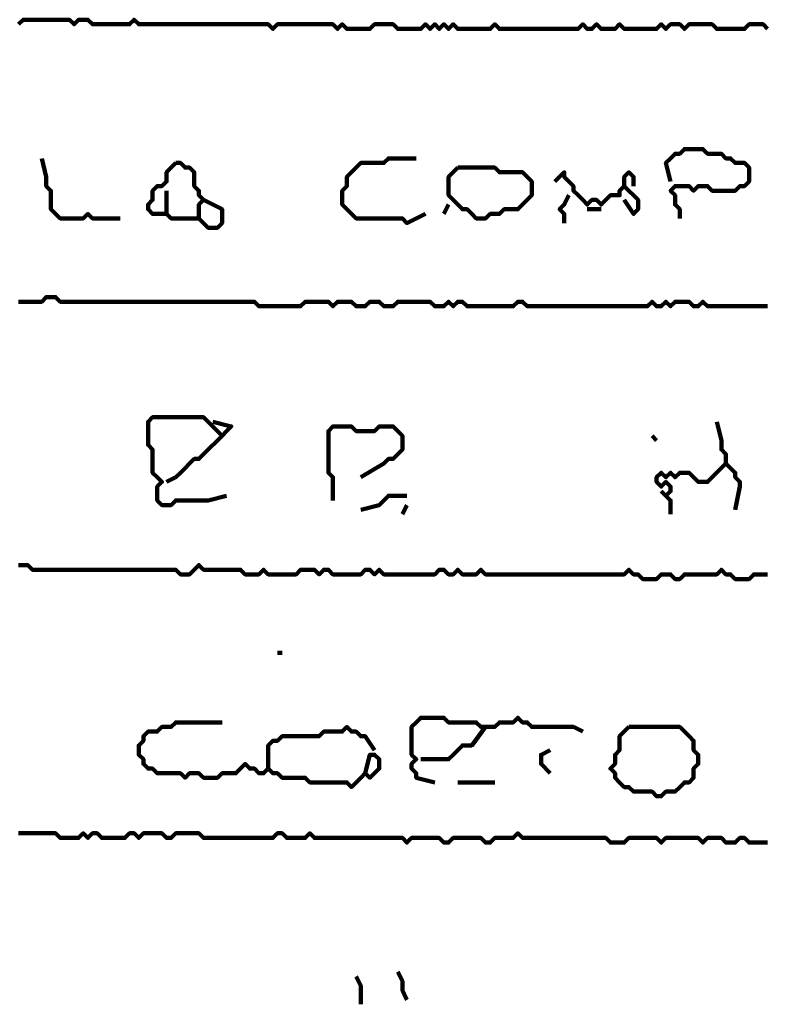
# Model space of a CAD drawing. Header units: metres. Extents: x 1959 to 4131, y 3282 to 4313.
# Tile 148 of 256: x 2379.63 to 2381.12, y 4301.86 to 4303.82. Entities that reach past the tile are written whole.
import ezdxf

# ---------------------------------------------------------------- set-up
doc = ezdxf.new("R2010")
doc.units = ezdxf.units.M
doc.layers.add('P', color=250, linetype='Continuous', lineweight=100)

msp = doc.modelspace()

# ---------------------------------------------------------------- linework, layer by layer
at = {"layer": 'P', "color": 0, "linetype": 'Continuous'}
for points in [[(2379.6323, 4303.8148), (2379.6416, 4303.824), (2379.6508, 4303.824), (2379.66, 4303.824), (2379.6692, 4303.824), (2379.6785, 4303.824), (2379.6877, 4303.824), (2379.6969, 4303.824), (2379.7062, 4303.824), (2379.7154, 4303.824), (2379.7246, 4303.824), (2379.7339, 4303.824), (2379.7431, 4303.8148), (2379.7523, 4303.824), (2379.7616, 4303.824), (2379.7708, 4303.824), (2379.78, 4303.8148), (2379.7892, 4303.8148), (2379.7985, 4303.8148), (2379.8077, 4303.8148), (2379.8169, 4303.8148), (2379.8262, 4303.8148), (2379.8354, 4303.8148), (2379.8446, 4303.8148), (2379.8539, 4303.8148), (2379.8631, 4303.824), (2379.8723, 4303.8148), (2379.8816, 4303.8148), (2379.8908, 4303.8148), (2379.9, 4303.8148), (2379.9092, 4303.8148), (2379.9185, 4303.8148), (2379.9277, 4303.8148), (2379.9369, 4303.8148), (2379.9462, 4303.8148), (2379.9554, 4303.8148), (2379.9646, 4303.8148), (2379.9739, 4303.8148), (2379.9831, 4303.8148), (2379.9923, 4303.8148), (2380.0016, 4303.8148), (2380.0108, 4303.8148), (2380.02, 4303.8148), (2380.0292, 4303.8148), (2380.0385, 4303.8148), (2380.0477, 4303.8148), (2380.0569, 4303.8148), (2380.0662, 4303.8148), (2380.0754, 4303.8148), (2380.0846, 4303.8148), (2380.0939, 4303.8148), (2380.1031, 4303.8148), (2380.1123, 4303.8148), (2380.1216, 4303.8148), (2380.1308, 4303.8148), (2380.14, 4303.8056), (2380.1492, 4303.8148), (2380.1585, 4303.8148), (2380.1677, 4303.8148), (2380.1769, 4303.8148), (2380.1862, 4303.8148), (2380.1954, 4303.8148), (2380.2046, 4303.8148), (2380.2139, 4303.8148), (2380.2231, 4303.8148), (2380.2323, 4303.8148), (2380.2416, 4303.8148), (2380.2508, 4303.8148), (2380.26, 4303.8148), (2380.2692, 4303.8056), (2380.2785, 4303.8148), (2380.2877, 4303.8056), (2380.2969, 4303.8056), (2380.3062, 4303.8056), (2380.3154, 4303.8056), (2380.3246, 4303.8056), (2380.3339, 4303.8056), (2380.3431, 4303.8148), (2380.3523, 4303.8148), (2380.3616, 4303.8148), (2380.3708, 4303.8148), (2380.38, 4303.8148), (2380.3892, 4303.8056), (2380.3985, 4303.8056), (2380.4077, 4303.8056), (2380.4169, 4303.8056), (2380.4262, 4303.8056), (2380.4354, 4303.8056), (2380.4446, 4303.8148), (2380.4539, 4303.8056), (2380.4631, 4303.8148), (2380.4723, 4303.8056), (2380.4816, 4303.8148), (2380.4908, 4303.8056), (2380.5, 4303.8148), (2380.5092, 4303.8056), (2380.5185, 4303.8056), (2380.5277, 4303.8056), (2380.5369, 4303.8056), (2380.5462, 4303.8056), (2380.5554, 4303.8056), (2380.5646, 4303.8056), (2380.5739, 4303.8056), (2380.5831, 4303.8148), (2380.5923, 4303.8056), (2380.6016, 4303.8056), (2380.6108, 4303.8056), (2380.62, 4303.8056), (2380.6292, 4303.8056), (2380.6385, 4303.8056), (2380.6477, 4303.8056), (2380.6569, 4303.8056), (2380.6662, 4303.8056), (2380.6754, 4303.8056), (2380.6846, 4303.8056), (2380.6939, 4303.8056), (2380.7031, 4303.8056), (2380.7123, 4303.8056), (2380.7216, 4303.8056), (2380.7308, 4303.8056), (2380.74, 4303.8056), (2380.7492, 4303.8056), (2380.7585, 4303.8148), (2380.7677, 4303.8056), (2380.7769, 4303.8056), (2380.7862, 4303.8148), (2380.7954, 4303.8056), (2380.8046, 4303.8056), (2380.8139, 4303.8056), (2380.8231, 4303.8056), (2380.8323, 4303.8148), (2380.8416, 4303.8056), (2380.8508, 4303.8056), (2380.86, 4303.8056), (2380.8692, 4303.8056), (2380.8785, 4303.8056), (2380.8877, 4303.8056), (2380.8969, 4303.8056), (2380.9062, 4303.8056), (2380.9154, 4303.8148), (2380.9246, 4303.8056), (2380.9339, 4303.8148), (2380.9431, 4303.8148), (2380.9523, 4303.8148), (2380.9616, 4303.8056), (2380.9708, 4303.8148), (2380.98, 4303.8148), (2380.9892, 4303.8148), (2380.9985, 4303.8148), (2381.0077, 4303.8148), (2381.0169, 4303.8148), (2381.0262, 4303.8056), (2381.0354, 4303.8056), (2381.0446, 4303.8056), (2381.0539, 4303.8056), (2381.0631, 4303.8056), (2381.0723, 4303.8056), (2381.0816, 4303.8056), (2381.0908, 4303.8148), (2381.1, 4303.8148), (2381.1092, 4303.8148), (2381.1185, 4303.8148), (2381.1277, 4303.8056)], [(2380.9339, 4303.5009), (2380.9246, 4303.5379), (2380.9339, 4303.5471), (2380.9431, 4303.5563), (2380.9523, 4303.5563), (2380.9616, 4303.5656), (2380.9708, 4303.5656), (2380.98, 4303.5656), (2380.9892, 4303.5656), (2380.9985, 4303.5656), (2381.0077, 4303.5563), (2381.0169, 4303.5563), (2381.0262, 4303.5563), (2381.0354, 4303.5563), (2381.0446, 4303.5471), (2381.0539, 4303.5471), (2381.0631, 4303.5379), (2381.0723, 4303.5379), (2381.0816, 4303.5379), (2381.0908, 4303.5286), (2381.0908, 4303.5194), (2381.0908, 4303.5102), (2381.0908, 4303.5009), (2381.0816, 4303.4917), (2381.0723, 4303.4917), (2381.0631, 4303.4825), (2381.0539, 4303.4825), (2381.0446, 4303.4825), (2381.0354, 4303.4825), (2381.0262, 4303.4825), (2381.0169, 4303.4825), (2381.0077, 4303.4917), (2380.9985, 4303.4917), (2380.9892, 4303.4917), (2380.98, 4303.4825), (2380.9708, 4303.4917), (2380.9616, 4303.4917), (2380.9523, 4303.4917), (2380.9431, 4303.4917), (2380.9339, 4303.4825), (2380.9431, 4303.4733), (2380.9431, 4303.464), (2380.9431, 4303.4548), (2380.9523, 4303.4456), (2380.9523, 4303.4271)], [(2379.6785, 4303.5471), (2379.6877, 4303.5102), (2379.6877, 4303.5009), (2379.6877, 4303.4917), (2379.6969, 4303.4825), (2379.6969, 4303.4733), (2379.6969, 4303.464), (2379.6969, 4303.4548), (2379.6969, 4303.4456), (2379.7062, 4303.4363), (2379.7154, 4303.4271), (2379.7246, 4303.4271), (2379.7339, 4303.4271), (2379.7431, 4303.4271), (2379.7523, 4303.4271), (2379.7616, 4303.4271), (2379.7708, 4303.4363), (2379.78, 4303.4271), (2379.7892, 4303.4271), (2379.7985, 4303.4271), (2379.8354, 4303.4271)], [(2379.9462, 4303.5379), (2379.9554, 4303.5379), (2379.9646, 4303.5286), (2379.9739, 4303.5286), (2379.9831, 4303.5194), (2379.9831, 4303.5102), (2379.9831, 4303.5009), (2379.9831, 4303.4917), (2379.9923, 4303.4825), (2379.9923, 4303.4733), (2380.0016, 4303.464), (2379.9923, 4303.4548), (2379.9923, 4303.4456), (2379.9923, 4303.4363), (2379.9923, 4303.4271), (2379.9831, 4303.4271), (2379.9739, 4303.4271), (2379.9646, 4303.4271), (2379.9554, 4303.4271), (2379.9462, 4303.4271), (2379.9369, 4303.4271), (2379.9277, 4303.4363), (2379.9185, 4303.4363), (2379.9092, 4303.4363), (2379.9, 4303.4363), (2379.8908, 4303.4456), (2379.8908, 4303.4548), (2379.9, 4303.464), (2379.9, 4303.4733), (2379.9, 4303.4825), (2379.9092, 4303.4917), (2379.9185, 4303.4917), (2379.9277, 4303.5009), (2379.9277, 4303.5102), (2379.9277, 4303.5194), (2379.9462, 4303.5379)], [(2380.4446, 4303.4363), (2380.4077, 4303.4179), (2380.3985, 4303.4271), (2380.3892, 4303.4271), (2380.38, 4303.4271), (2380.3708, 4303.4271), (2380.3616, 4303.4271), (2380.3523, 4303.4271), (2380.3431, 4303.4271), (2380.3339, 4303.4271), (2380.3246, 4303.4271), (2380.3154, 4303.4271), (2380.3062, 4303.4271), (2380.2969, 4303.4363), (2380.2877, 4303.4456), (2380.2785, 4303.4548), (2380.2785, 4303.464), (2380.2785, 4303.4733), (2380.2785, 4303.4825), (2380.2877, 4303.4917), (2380.2877, 4303.5009), (2380.2877, 4303.5102), (2380.2969, 4303.5194), (2380.3062, 4303.5286), (2380.3154, 4303.5379), (2380.3246, 4303.5379), (2380.3339, 4303.5379), (2380.3431, 4303.5379), (2380.3523, 4303.5379), (2380.3616, 4303.5379), (2380.3708, 4303.5471), (2380.38, 4303.5471), (2380.4262, 4303.5471)], [(2380.5092, 4303.5286), (2380.5185, 4303.5286), (2380.5277, 4303.5286), (2380.5369, 4303.5286), (2380.5462, 4303.5286), (2380.5554, 4303.5286), (2380.5646, 4303.5286), (2380.5739, 4303.5286), (2380.5831, 4303.5286), (2380.5923, 4303.5194), (2380.6016, 4303.5194), (2380.6108, 4303.5194), (2380.62, 4303.5194), (2380.6292, 4303.5194), (2380.6385, 4303.5194), (2380.6477, 4303.5102), (2380.6569, 4303.5009), (2380.6569, 4303.4917), (2380.6569, 4303.4825), (2380.6569, 4303.4733), (2380.6477, 4303.464), (2380.6385, 4303.4548), (2380.6292, 4303.4456), (2380.62, 4303.4456), (2380.6108, 4303.4456), (2380.6016, 4303.4456), (2380.5923, 4303.4363), (2380.5831, 4303.4363), (2380.5739, 4303.4363), (2380.5646, 4303.4271), (2380.5554, 4303.4271), (2380.5462, 4303.4271), (2380.5369, 4303.4363), (2380.5277, 4303.4456), (2380.5185, 4303.4456), (2380.5092, 4303.4548), (2380.5, 4303.464), (2380.4908, 4303.4733), (2380.4908, 4303.4825), (2380.4908, 4303.4917), (2380.4908, 4303.5009), (2380.4908, 4303.5102), (2380.5092, 4303.5286)], [(2380.7031, 4303.5009), (2380.7216, 4303.5194), (2380.7216, 4303.5102), (2380.7308, 4303.5009), (2380.74, 4303.4917), (2380.74, 4303.4825), (2380.7492, 4303.4733), (2380.7585, 4303.464), (2380.7677, 4303.4548), (2380.7769, 4303.464), (2380.7862, 4303.464), (2380.7954, 4303.4548), (2380.8046, 4303.464), (2380.8139, 4303.4733), (2380.8231, 4303.4733), (2380.8323, 4303.4733), (2380.8323, 4303.4825), (2380.8416, 4303.4917), (2380.8508, 4303.4825), (2380.86, 4303.4733), (2380.8692, 4303.464), (2380.8692, 4303.4548), (2380.8692, 4303.4456), (2380.86, 4303.4363), (2380.8416, 4303.464)], [(2380.8416, 4303.4917), (2380.8416, 4303.5102), (2380.8508, 4303.5194), (2380.86, 4303.5102), (2380.86, 4303.4917)], [(2379.9277, 4303.4825), (2379.9277, 4303.4363)], [(2380.0016, 4303.464), (2380.0385, 4303.4456), (2380.0385, 4303.4363), (2380.0385, 4303.4271), (2380.0385, 4303.4179), (2380.0292, 4303.4086), (2380.02, 4303.4086), (2380.0108, 4303.4086), (2379.9923, 4303.4271)], [(2380.7308, 4303.4733), (2380.7216, 4303.4548), (2380.7123, 4303.4456), (2380.7216, 4303.4363), (2380.7216, 4303.4179)], [(2380.4908, 4303.4548), (2380.4816, 4303.4363)], [(2380.7677, 4303.4456), (2380.7954, 4303.4456)], [(2379.6323, 4303.2609), (2379.6416, 4303.2609), (2379.6508, 4303.2609), (2379.66, 4303.2609), (2379.6692, 4303.2609), (2379.6785, 4303.2609), (2379.6877, 4303.2702), (2379.6969, 4303.2702), (2379.7062, 4303.2702), (2379.7154, 4303.2609), (2379.7246, 4303.2609), (2379.7339, 4303.2609), (2379.7431, 4303.2609), (2379.7523, 4303.2609), (2379.7616, 4303.2609), (2379.7708, 4303.2609), (2379.78, 4303.2609), (2379.7892, 4303.2609), (2379.7985, 4303.2609), (2379.8077, 4303.2609), (2379.8169, 4303.2609), (2379.8262, 4303.2609), (2379.8354, 4303.2609), (2379.8446, 4303.2609), (2379.8539, 4303.2609), (2379.8631, 4303.2609), (2379.8723, 4303.2609), (2379.8816, 4303.2609), (2379.8908, 4303.2609), (2379.9, 4303.2609), (2379.9092, 4303.2609), (2379.9185, 4303.2609), (2379.9277, 4303.2609), (2379.9369, 4303.2609), (2379.9462, 4303.2609), (2379.9554, 4303.2609), (2379.9646, 4303.2609), (2379.9739, 4303.2609), (2379.9831, 4303.2609), (2379.9923, 4303.2609), (2380.0016, 4303.2609), (2380.0108, 4303.2609), (2380.02, 4303.2609), (2380.0292, 4303.2609), (2380.0385, 4303.2609), (2380.0477, 4303.2609), (2380.0569, 4303.2609), (2380.0662, 4303.2609), (2380.0754, 4303.2609), (2380.0846, 4303.2609), (2380.0939, 4303.2609), (2380.1031, 4303.2609), (2380.1123, 4303.2517), (2380.1216, 4303.2517), (2380.1308, 4303.2517), (2380.14, 4303.2517), (2380.1492, 4303.2517), (2380.1585, 4303.2517), (2380.1677, 4303.2517), (2380.1769, 4303.2517), (2380.1862, 4303.2517), (2380.1954, 4303.2517), (2380.2046, 4303.2609), (2380.2139, 4303.2609), (2380.2231, 4303.2609), (2380.2323, 4303.2609), (2380.2416, 4303.2609), (2380.2508, 4303.2609), (2380.26, 4303.2517), (2380.2692, 4303.2609), (2380.2785, 4303.2609), (2380.2877, 4303.2609), (2380.2969, 4303.2609), (2380.3062, 4303.2517), (2380.3154, 4303.2517), (2380.3246, 4303.2517), (2380.3339, 4303.2609), (2380.3431, 4303.2609), (2380.3523, 4303.2609), (2380.3616, 4303.2517), (2380.3708, 4303.2517), (2380.38, 4303.2517), (2380.3892, 4303.2609), (2380.3985, 4303.2609), (2380.4077, 4303.2609), (2380.4169, 4303.2609), (2380.4262, 4303.2609), (2380.4354, 4303.2609), (2380.4446, 4303.2609), (2380.4539, 4303.2609), (2380.4631, 4303.2517), (2380.4723, 4303.2517), (2380.4816, 4303.2517), (2380.4908, 4303.2609), (2380.5, 4303.2517), (2380.5092, 4303.2609), (2380.5185, 4303.2609), (2380.5277, 4303.2517), (2380.5369, 4303.2517), (2380.5462, 4303.2517), (2380.5554, 4303.2517), (2380.5646, 4303.2517), (2380.5739, 4303.2517), (2380.5831, 4303.2517), (2380.5923, 4303.2517), (2380.6016, 4303.2517), (2380.6108, 4303.2517), (2380.62, 4303.2517), (2380.6292, 4303.2609), (2380.6385, 4303.2609), (2380.6477, 4303.2517), (2380.6569, 4303.2517), (2380.6662, 4303.2517), (2380.6754, 4303.2517), (2380.6846, 4303.2517), (2380.6939, 4303.2517), (2380.7031, 4303.2517), (2380.7123, 4303.2517), (2380.7216, 4303.2517), (2380.7308, 4303.2517), (2380.74, 4303.2517), (2380.7492, 4303.2517), (2380.7585, 4303.2517), (2380.7677, 4303.2517), (2380.7769, 4303.2517), (2380.7862, 4303.2517), (2380.7954, 4303.2517), (2380.8046, 4303.2517), (2380.8139, 4303.2517), (2380.8231, 4303.2517), (2380.8323, 4303.2517), (2380.8416, 4303.2517), (2380.8508, 4303.2517), (2380.86, 4303.2517), (2380.8692, 4303.2517), (2380.8785, 4303.2517), (2380.8877, 4303.2517), (2380.8969, 4303.2609), (2380.9062, 4303.2517), (2380.9154, 4303.2517), (2380.9246, 4303.2609), (2380.9339, 4303.2517), (2380.9431, 4303.2609), (2380.9523, 4303.2609), (2380.9616, 4303.2609), (2380.9708, 4303.2609), (2380.98, 4303.2517), (2380.9892, 4303.2517), (2380.9985, 4303.2609), (2381.0077, 4303.2517), (2381.0169, 4303.2517), (2381.0262, 4303.2517), (2381.0354, 4303.2517), (2381.0446, 4303.2517), (2381.0539, 4303.2517), (2381.0631, 4303.2517), (2381.0723, 4303.2517), (2381.0816, 4303.2517), (2381.0908, 4303.2517), (2381.1, 4303.2517), (2381.1092, 4303.2517), (2381.1185, 4303.2517), (2381.1277, 4303.2517)], [(2380.0477, 4302.8733), (2380.0108, 4302.864), (2380.0016, 4302.864), (2379.9923, 4302.864), (2379.9831, 4302.864), (2379.9739, 4302.864), (2379.9646, 4302.864), (2379.9554, 4302.864), (2379.9462, 4302.864), (2379.9369, 4302.8548), (2379.9277, 4302.8548), (2379.9185, 4302.8548), (2379.9092, 4302.864), (2379.9092, 4302.8733), (2379.9092, 4302.8825), (2379.9092, 4302.8917), (2379.9185, 4302.9009), (2379.9092, 4302.9102), (2379.9, 4302.9194), (2379.9, 4302.9286), (2379.9, 4302.9379), (2379.9, 4302.9471), (2379.9, 4302.9563), (2379.9, 4302.9656), (2379.8908, 4302.9748), (2379.8908, 4302.984), (2379.8908, 4302.9933), (2379.8908, 4303.0025), (2379.8908, 4303.0117), (2379.8908, 4303.0209), (2379.9, 4303.0302), (2379.9092, 4303.0302), (2379.9185, 4303.0302), (2379.9277, 4303.0302), (2379.9369, 4303.0302), (2379.9462, 4303.0302), (2379.9554, 4303.0302), (2379.9646, 4303.0302), (2379.9739, 4303.0302), (2379.9831, 4303.0302), (2379.9923, 4303.0302), (2380.0016, 4303.0302), (2380.0108, 4303.0209), (2380.02, 4303.0117), (2380.0292, 4303.0025), (2380.0385, 4302.9933), (2380.0477, 4303.0025), (2380.0569, 4303.0117), (2380.02, 4303.0209)], [(2380.26, 4302.864), (2380.26, 4302.9009), (2380.26, 4302.9102), (2380.2508, 4302.9194), (2380.2508, 4302.9286), (2380.2508, 4302.9379), (2380.2508, 4302.9471), (2380.2508, 4302.9563), (2380.2508, 4302.9656), (2380.2508, 4302.9748), (2380.2508, 4302.984), (2380.2508, 4302.9933), (2380.2508, 4303.0025), (2380.26, 4303.0117), (2380.2692, 4303.0117), (2380.2785, 4303.0117), (2380.2877, 4303.0117), (2380.2969, 4303.0117), (2380.3062, 4303.0025), (2380.3154, 4303.0025), (2380.3246, 4303.0025), (2380.3339, 4303.0025), (2380.3431, 4303.0025), (2380.3523, 4303.0117), (2380.3616, 4303.0117), (2380.3708, 4303.0117), (2380.38, 4303.0117), (2380.3892, 4303.0025), (2380.3985, 4302.9933), (2380.3985, 4302.984), (2380.3985, 4302.9748), (2380.3985, 4302.9656), (2380.3892, 4302.9563), (2380.38, 4302.9471), (2380.3708, 4302.9471), (2380.3616, 4302.9379), (2380.3154, 4302.9102)], [(2381.0262, 4303.0209), (2381.0354, 4302.984), (2381.0354, 4302.9748), (2381.0354, 4302.9656), (2381.0446, 4302.9563), (2381.0446, 4302.9471), (2381.0446, 4302.9379), (2381.0539, 4302.9286), (2381.0631, 4302.9194), (2381.0631, 4302.9102), (2381.0723, 4302.9009), (2381.0723, 4302.8917), (2381.0631, 4302.8456)], [(2380.0385, 4302.9933), (2380.0016, 4302.9563), (2379.9923, 4302.9471), (2379.9831, 4302.9471), (2379.9739, 4302.9379), (2379.9646, 4302.9286), (2379.9554, 4302.9194), (2379.9462, 4302.9102), (2379.9277, 4302.9009)], [(2380.8969, 4302.9933), (2380.9062, 4302.984)], [(2381.0446, 4302.9379), (2381.0077, 4302.9009), (2380.9985, 4302.9009), (2380.9892, 4302.9009), (2380.98, 4302.9102), (2380.9708, 4302.9194), (2380.9616, 4302.9194), (2380.9523, 4302.9194), (2380.9431, 4302.9102), (2380.9339, 4302.9194), (2380.9246, 4302.9102), (2380.9154, 4302.9194), (2380.9062, 4302.9102), (2380.9062, 4302.9009), (2380.9154, 4302.8917), (2380.9246, 4302.9009), (2380.9339, 4302.8917), (2380.9339, 4302.8825), (2380.9246, 4302.8733), (2380.9339, 4302.864), (2380.9339, 4302.8363)], [(2380.3154, 4302.8456), (2380.3523, 4302.8548), (2380.3616, 4302.864), (2380.3708, 4302.8733), (2380.4077, 4302.8733)], [(2380.9154, 4302.8825), (2380.9246, 4302.8733)], [(2380.4077, 4302.8548), (2380.3985, 4302.8363)], [(2379.6323, 4302.7348), (2379.6416, 4302.7348), (2379.6508, 4302.7348), (2379.66, 4302.7256), (2379.6692, 4302.7256), (2379.6785, 4302.7256), (2379.6877, 4302.7256), (2379.6969, 4302.7256), (2379.7062, 4302.7256), (2379.7154, 4302.7256), (2379.7246, 4302.7256), (2379.7339, 4302.7256), (2379.7431, 4302.7256), (2379.7523, 4302.7256), (2379.7616, 4302.7256), (2379.7708, 4302.7256), (2379.78, 4302.7256), (2379.7892, 4302.7256), (2379.7985, 4302.7256), (2379.8077, 4302.7256), (2379.8169, 4302.7256), (2379.8262, 4302.7256), (2379.8354, 4302.7256), (2379.8446, 4302.7256), (2379.8539, 4302.7256), (2379.8631, 4302.7256), (2379.8723, 4302.7256), (2379.8816, 4302.7256), (2379.8908, 4302.7256), (2379.9, 4302.7256), (2379.9092, 4302.7256), (2379.9185, 4302.7256), (2379.9277, 4302.7256), (2379.9369, 4302.7256), (2379.9462, 4302.7256), (2379.9554, 4302.7163), (2379.9646, 4302.7163), (2379.9739, 4302.7163), (2379.9831, 4302.7256), (2379.9923, 4302.7348), (2380.0016, 4302.7256), (2380.0108, 4302.7256), (2380.02, 4302.7256), (2380.0292, 4302.7256), (2380.0385, 4302.7256), (2380.0477, 4302.7256), (2380.0569, 4302.7256), (2380.0662, 4302.7256), (2380.0754, 4302.7256), (2380.0846, 4302.7163), (2380.0939, 4302.7163), (2380.1031, 4302.7163), (2380.1123, 4302.7163), (2380.1216, 4302.7256), (2380.1308, 4302.7163), (2380.14, 4302.7163), (2380.1492, 4302.7163), (2380.1585, 4302.7163), (2380.1677, 4302.7163), (2380.1769, 4302.7163), (2380.1862, 4302.7163), (2380.1954, 4302.7256), (2380.2046, 4302.7256), (2380.2139, 4302.7256), (2380.2231, 4302.7256), (2380.2323, 4302.7163), (2380.2416, 4302.7256), (2380.2508, 4302.7256), (2380.26, 4302.7163), (2380.2692, 4302.7163), (2380.2785, 4302.7163), (2380.2877, 4302.7163), (2380.2969, 4302.7163), (2380.3062, 4302.7163), (2380.3154, 4302.7163), (2380.3246, 4302.7256), (2380.3339, 4302.7256), (2380.3431, 4302.7163), (2380.3523, 4302.7256), (2380.3616, 4302.7163), (2380.3708, 4302.7163), (2380.38, 4302.7163), (2380.3892, 4302.7163), (2380.3985, 4302.7163), (2380.4077, 4302.7163), (2380.4169, 4302.7163), (2380.4262, 4302.7163), (2380.4354, 4302.7163), (2380.4446, 4302.7163), (2380.4539, 4302.7163), (2380.4631, 4302.7163), (2380.4723, 4302.7256), (2380.4816, 4302.7256), (2380.4908, 4302.7163), (2380.5, 4302.7163), (2380.5092, 4302.7256), (2380.5185, 4302.7163), (2380.5277, 4302.7163), (2380.5369, 4302.7163), (2380.5462, 4302.7163), (2380.5554, 4302.7256), (2380.5646, 4302.7163), (2380.5739, 4302.7163), (2380.5831, 4302.7163), (2380.5923, 4302.7163), (2380.6016, 4302.7163), (2380.6108, 4302.7163), (2380.62, 4302.7163), (2380.6292, 4302.7163), (2380.6385, 4302.7163), (2380.6477, 4302.7163), (2380.6569, 4302.7163), (2380.6662, 4302.7163), (2380.6754, 4302.7163), (2380.6846, 4302.7163), (2380.6939, 4302.7163), (2380.7031, 4302.7163), (2380.7123, 4302.7163), (2380.7216, 4302.7163), (2380.7308, 4302.7163), (2380.74, 4302.7163), (2380.7492, 4302.7163), (2380.7585, 4302.7163), (2380.7677, 4302.7163), (2380.7769, 4302.7163), (2380.7862, 4302.7163), (2380.7954, 4302.7163), (2380.8046, 4302.7163), (2380.8139, 4302.7163), (2380.8231, 4302.7163), (2380.8323, 4302.7163), (2380.8416, 4302.7163), (2380.8508, 4302.7256), (2380.86, 4302.7163), (2380.8692, 4302.7163), (2380.8785, 4302.7071), (2380.8877, 4302.7071), (2380.8969, 4302.7071), (2380.9062, 4302.7071), (2380.9154, 4302.7163), (2380.9246, 4302.7163), (2380.9339, 4302.7163), (2380.9431, 4302.7071), (2380.9523, 4302.7071), (2380.9616, 4302.7163), (2380.9708, 4302.7163), (2380.98, 4302.7163), (2380.9892, 4302.7163), (2380.9985, 4302.7163), (2381.0077, 4302.7163), (2381.0169, 4302.7163), (2381.0262, 4302.7163), (2381.0354, 4302.7256), (2381.0446, 4302.7163), (2381.0539, 4302.7163), (2381.0631, 4302.7071), (2381.0723, 4302.7071), (2381.0816, 4302.7071), (2381.0908, 4302.7071), (2381.1, 4302.7163), (2381.1092, 4302.7163), (2381.1185, 4302.7163), (2381.1277, 4302.7163)], [(2380.1492, 4302.5594), (2380.1585, 4302.5594)], [(2380.3246, 4302.3194), (2380.3339, 4302.3563), (2380.3431, 4302.3563), (2380.3523, 4302.3471), (2380.3523, 4302.3379), (2380.3523, 4302.3286), (2380.3431, 4302.3194), (2380.3339, 4302.3102), (2380.3246, 4302.3194), (2380.3154, 4302.3102), (2380.3062, 4302.3009), (2380.2969, 4302.2917), (2380.2877, 4302.3009), (2380.2785, 4302.3009), (2380.2692, 4302.3009), (2380.26, 4302.3009), (2380.2508, 4302.3009), (2380.2416, 4302.3009), (2380.2323, 4302.3009), (2380.2231, 4302.3009), (2380.2139, 4302.3009), (2380.2046, 4302.3102), (2380.1954, 4302.3102), (2380.1862, 4302.3102), (2380.1769, 4302.3102), (2380.1677, 4302.3102), (2380.1585, 4302.3102), (2380.1492, 4302.3194), (2380.14, 4302.3194), (2380.1308, 4302.3286), (2380.1216, 4302.3194), (2380.1123, 4302.3194), (2380.1031, 4302.3286), (2380.0939, 4302.3286), (2380.0846, 4302.3379), (2380.0754, 4302.3286), (2380.0662, 4302.3194), (2380.0569, 4302.3194), (2380.0477, 4302.3194), (2380.0385, 4302.3194), (2380.0292, 4302.3102), (2380.02, 4302.3102), (2380.0108, 4302.3102), (2380.0016, 4302.3102), (2379.9923, 4302.3194), (2379.9831, 4302.3194), (2379.9739, 4302.3194), (2379.9646, 4302.3102), (2379.9554, 4302.3194), (2379.9462, 4302.3194), (2379.9369, 4302.3194), (2379.9277, 4302.3194), (2379.9185, 4302.3194), (2379.9092, 4302.3194), (2379.9, 4302.3286), (2379.8908, 4302.3286), (2379.8816, 4302.3379), (2379.8816, 4302.3471), (2379.8723, 4302.3563), (2379.8723, 4302.3656), (2379.8723, 4302.3748), (2379.8816, 4302.384), (2379.8816, 4302.3933), (2379.8908, 4302.4025), (2379.9, 4302.4025), (2379.9092, 4302.4025), (2379.9185, 4302.4117), (2379.9277, 4302.4117), (2379.9369, 4302.4117), (2379.9462, 4302.4209), (2379.9554, 4302.4209), (2379.9646, 4302.4209), (2379.9739, 4302.4209), (2379.9831, 4302.4209), (2379.9923, 4302.4209), (2380.0016, 4302.4209), (2380.0385, 4302.4209)], [(2380.4631, 4302.3009), (2380.4262, 4302.3102), (2380.4262, 4302.3194), (2380.4169, 4302.3286), (2380.4169, 4302.3379), (2380.4262, 4302.3471), (2380.4169, 4302.3563), (2380.4169, 4302.3656), (2380.4169, 4302.3748), (2380.4169, 4302.384), (2380.4169, 4302.3933), (2380.4169, 4302.4025), (2380.4169, 4302.4117), (2380.4262, 4302.4209), (2380.4354, 4302.4302), (2380.4446, 4302.4302), (2380.4539, 4302.4302), (2380.4631, 4302.4302), (2380.4723, 4302.4302), (2380.4816, 4302.4302), (2380.4908, 4302.4209), (2380.5, 4302.4209), (2380.5092, 4302.4209), (2380.5185, 4302.4209), (2380.5277, 4302.4209), (2380.5369, 4302.4209), (2380.5462, 4302.4209), (2380.5554, 4302.4117), (2380.5646, 4302.4117), (2380.5739, 4302.4117), (2380.5831, 4302.4117), (2380.5923, 4302.4209), (2380.6016, 4302.4209), (2380.6108, 4302.4209), (2380.62, 4302.4209), (2380.6292, 4302.4302), (2380.6385, 4302.4209), (2380.6477, 4302.4209), (2380.6569, 4302.4117), (2380.6662, 4302.4117), (2380.6754, 4302.4117), (2380.6846, 4302.4117), (2380.6939, 4302.4117), (2380.7031, 4302.4117), (2380.7123, 4302.4117), (2380.7216, 4302.4117), (2380.7308, 4302.4117), (2380.74, 4302.4117), (2380.7585, 4302.4025)], [(2380.1308, 4302.3286), (2380.1308, 4302.3656), (2380.1308, 4302.3748), (2380.14, 4302.384), (2380.1492, 4302.384), (2380.1585, 4302.3933), (2380.1677, 4302.3933), (2380.1769, 4302.3933), (2380.1862, 4302.3933), (2380.1954, 4302.3933), (2380.2046, 4302.3933), (2380.2139, 4302.3933), (2380.2231, 4302.3933), (2380.2323, 4302.3933), (2380.2416, 4302.4025), (2380.2508, 4302.4025), (2380.26, 4302.4025), (2380.2692, 4302.4025), (2380.2785, 4302.4025), (2380.2877, 4302.4117), (2380.2969, 4302.4025), (2380.3062, 4302.4025), (2380.3154, 4302.3933), (2380.3246, 4302.3933), (2380.3431, 4302.3656)], [(2380.5646, 4302.4117), (2380.5369, 4302.3748), (2380.5277, 4302.3748), (2380.5185, 4302.3748), (2380.5092, 4302.3656), (2380.5, 4302.3563), (2380.4908, 4302.3471), (2380.4816, 4302.3471), (2380.4354, 4302.3471)], [(2380.8508, 4302.4117), (2380.86, 4302.4117), (2380.8692, 4302.4117), (2380.8785, 4302.4117), (2380.8877, 4302.4117), (2380.8969, 4302.4117), (2380.9062, 4302.4117), (2380.9154, 4302.4117), (2380.9246, 4302.4117), (2380.9339, 4302.4117), (2380.9431, 4302.4117), (2380.9523, 4302.4117), (2380.9616, 4302.4025), (2380.9708, 4302.3933), (2380.98, 4302.384), (2380.98, 4302.3748), (2380.98, 4302.3656), (2380.9892, 4302.3563), (2380.9892, 4302.3471), (2380.9892, 4302.3379), (2380.98, 4302.3286), (2380.98, 4302.3194), (2380.98, 4302.3102), (2380.9708, 4302.3009), (2380.9616, 4302.3009), (2380.9523, 4302.2917), (2380.9431, 4302.2825), (2380.9339, 4302.2825), (2380.9246, 4302.2825), (2380.9154, 4302.2733), (2380.9062, 4302.2733), (2380.8969, 4302.2825), (2380.8877, 4302.2825), (2380.8785, 4302.2825), (2380.8692, 4302.2825), (2380.86, 4302.2825), (2380.8508, 4302.2917), (2380.8416, 4302.2917), (2380.8323, 4302.3009), (2380.8231, 4302.3102), (2380.8231, 4302.3194), (2380.8139, 4302.3286), (2380.8231, 4302.3379), (2380.8231, 4302.3471), (2380.8231, 4302.3563), (2380.8323, 4302.3656), (2380.8323, 4302.3748), (2380.8323, 4302.384), (2380.8323, 4302.3933), (2380.8508, 4302.4117)], [(2380.6939, 4302.3194), (2380.6754, 4302.3379), (2380.6754, 4302.3471), (2380.6754, 4302.3563), (2380.6939, 4302.3656)], [(2380.5092, 4302.3009), (2380.5369, 4302.3009), (2380.5462, 4302.3009), (2380.5831, 4302.3009)], [(2379.6323, 4302.1994), (2379.6416, 4302.1994), (2379.6508, 4302.1994), (2379.66, 4302.1994), (2379.6692, 4302.1994), (2379.6785, 4302.1994), (2379.6877, 4302.1994), (2379.6969, 4302.1994), (2379.7062, 4302.1994), (2379.7154, 4302.1902), (2379.7246, 4302.1902), (2379.7339, 4302.1902), (2379.7431, 4302.1902), (2379.7523, 4302.1902), (2379.7616, 4302.1994), (2379.7708, 4302.1902), (2379.78, 4302.1994), (2379.7892, 4302.1994), (2379.7985, 4302.1902), (2379.8077, 4302.1902), (2379.8169, 4302.1902), (2379.8262, 4302.1902), (2379.8354, 4302.1902), (2379.8446, 4302.1902), (2379.8539, 4302.1994), (2379.8631, 4302.1994), (2379.8723, 4302.1902), (2379.8816, 4302.1994), (2379.8908, 4302.1994), (2379.9, 4302.1994), (2379.9092, 4302.1994), (2379.9185, 4302.1994), (2379.9277, 4302.1902), (2379.9369, 4302.1902), (2379.9462, 4302.1994), (2379.9554, 4302.1994), (2379.9646, 4302.1994), (2379.9739, 4302.1994), (2379.9831, 4302.1994), (2379.9923, 4302.1994), (2380.0016, 4302.1902), (2380.0108, 4302.1902), (2380.02, 4302.1902), (2380.0292, 4302.1902), (2380.0385, 4302.1902), (2380.0477, 4302.1902), (2380.0569, 4302.1902), (2380.0662, 4302.1902), (2380.0754, 4302.1902), (2380.0846, 4302.1902), (2380.0939, 4302.1902), (2380.1031, 4302.1902), (2380.1123, 4302.1902), (2380.1216, 4302.1902), (2380.1308, 4302.1902), (2380.14, 4302.1902), (2380.1492, 4302.1994), (2380.1585, 4302.1994), (2380.1677, 4302.1902), (2380.1769, 4302.1902), (2380.1862, 4302.1902), (2380.1954, 4302.1902), (2380.2046, 4302.1902), (2380.2139, 4302.1994), (2380.2231, 4302.1902), (2380.2323, 4302.1902), (2380.2416, 4302.1902), (2380.2508, 4302.1902), (2380.26, 4302.1902), (2380.2692, 4302.1902), (2380.2785, 4302.1902), (2380.2877, 4302.1902), (2380.2969, 4302.1902), (2380.3062, 4302.1902), (2380.3154, 4302.1902), (2380.3246, 4302.1902), (2380.3339, 4302.1902), (2380.3431, 4302.1902), (2380.3523, 4302.1902), (2380.3616, 4302.1902), (2380.3708, 4302.1902), (2380.38, 4302.1902), (2380.3892, 4302.1902), (2380.3985, 4302.1902), (2380.4077, 4302.1809), (2380.4169, 4302.1902), (2380.4262, 4302.1902), (2380.4354, 4302.1902), (2380.4446, 4302.1902), (2380.4539, 4302.1902), (2380.4631, 4302.1902), (2380.4723, 4302.1902), (2380.4816, 4302.1809), (2380.4908, 4302.1809), (2380.5, 4302.1902), (2380.5092, 4302.1902), (2380.5185, 4302.1902), (2380.5277, 4302.1902), (2380.5369, 4302.1902), (2380.5462, 4302.1902), (2380.5554, 4302.1902), (2380.5646, 4302.1809), (2380.5739, 4302.1809), (2380.5831, 4302.1902), (2380.5923, 4302.1902), (2380.6016, 4302.1902), (2380.6108, 4302.1902), (2380.62, 4302.1902), (2380.6292, 4302.1994), (2380.6385, 4302.1902), (2380.6477, 4302.1902), (2380.6569, 4302.1902), (2380.6662, 4302.1902), (2380.6754, 4302.1902), (2380.6846, 4302.1902), (2380.6939, 4302.1902), (2380.7031, 4302.1902), (2380.7123, 4302.1902), (2380.7216, 4302.1902), (2380.7308, 4302.1902), (2380.74, 4302.1902), (2380.7492, 4302.1902), (2380.7585, 4302.1902), (2380.7677, 4302.1902), (2380.7769, 4302.1902), (2380.7862, 4302.1902), (2380.7954, 4302.1902), (2380.8046, 4302.1902), (2380.8139, 4302.1809), (2380.8231, 4302.1809), (2380.8323, 4302.1809), (2380.8416, 4302.1809), (2380.8508, 4302.1902), (2380.86, 4302.1902), (2380.8692, 4302.1902), (2380.8785, 4302.1902), (2380.8877, 4302.1902), (2380.8969, 4302.1902), (2380.9062, 4302.1902), (2380.9154, 4302.1809), (2380.9246, 4302.1902), (2380.9339, 4302.1902), (2380.9431, 4302.1902), (2380.9523, 4302.1902), (2380.9616, 4302.1902), (2380.9708, 4302.1902), (2380.98, 4302.1902), (2380.9892, 4302.1902), (2380.9985, 4302.1809), (2381.0077, 4302.1902), (2381.0169, 4302.1902), (2381.0262, 4302.1902), (2381.0354, 4302.1902), (2381.0446, 4302.1809), (2381.0539, 4302.1809), (2381.0631, 4302.1809), (2381.0723, 4302.1902), (2381.0816, 4302.1902), (2381.0908, 4302.1809), (2381.1, 4302.1809), (2381.1092, 4302.1809), (2381.1185, 4302.1809), (2381.1277, 4302.1809)], [(2380.3062, 4301.9133), (2380.3154, 4301.8948), (2380.3154, 4301.8856), (2380.3154, 4301.8763), (2380.3154, 4301.8579)], [(2380.3892, 4301.9225), (2380.3985, 4301.904), (2380.3985, 4301.8948), (2380.3985, 4301.8856), (2380.4077, 4301.8671)]]:
    msp.add_lwpolyline(points, dxfattribs=at)

doc.saveas('drawing.dxf')
